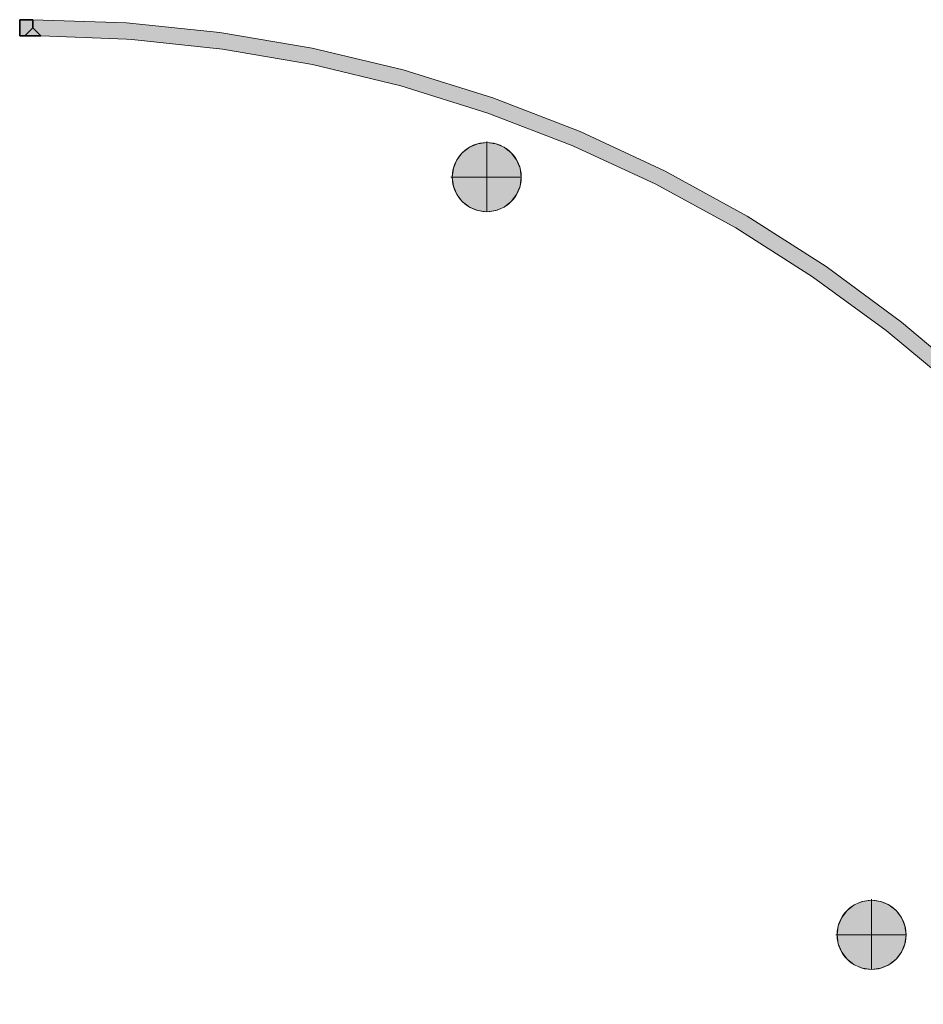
# Model space of a CAD drawing. Header units: inches. Extents: x 15 to 546804, y -66 to 267312.
# Tile 75 of 256: x 403460 to 409095, y 53405 to 59547. Entities that reach past the tile are written whole.
import ezdxf

# ---------------------------------------------------------------- set-up
doc = ezdxf.new("R2010")
doc.units = ezdxf.units.IN
doc.header["$MEASUREMENT"] = 0

msp = doc.modelspace()

# ---------------------------------------------------------------- hatches: boundary and pattern name
at = {"lineweight": 20}
h = msp.add_hatch(color=7, dxfattribs=at)
h.dxf.hatch_style = 1
h.paths.add_polyline_path([(403542.6, 59547), (403460.5, 59546.8), (403460.8, 59496.8), (403461.2, 59446.8), (403492.6, 59447), (403542.6, 59497)])
h.paths.add_polyline_path([(403542.6, 59497), (403492.6, 59447), (403492.6, 59446.8), (403592.6, 59446.8)])
h = msp.add_hatch(color=7, dxfattribs=at)
h.dxf.hatch_style = 1
h.paths.add_polyline_path([(410291.5, 47757.6), (409650.5, 48113.7), (409366.9, 47603.2), (410007.9, 47247.1)])
h.paths.add_polyline_path([(409366.9, 47603.2), (409318.4, 47515.8), (411073, 46541), (411209, 46579.9)])
h.paths.add_polyline_path([(411209, 46579.9), (411141.1, 46560.4), (411073, 46541), (410777.9, 46055.2), (410451.7, 45589.9), (410095.6, 45146.9), (409711.2, 44728.2), (409300.1, 44335.7), (408864.2, 43971), (408405.3, 43635.7), (407925.4, 43331.2), (407426.5, 43058.9), (406910.9, 42819.8), (406438.3, 42637.4), (406438.3, 42530.4), (406955.5, 42730.2), (407485.4, 42976.6), (407997.7, 43257.8), (408490, 43572.5), (408960.3, 43919.4), (409406.4, 44296.8), (409826.4, 44703.2), (410218.3, 45136.7), (410580.4, 45595.3), (410911.1, 46077.1)])
h.paths.add_polyline_path([(410007.9, 54332.3), (409366.9, 53976.2), (409619.5, 53521.6), (410260.5, 53878.5)])
h.paths.add_polyline_path([(411209, 54999.5), (411073, 55038.4), (409318.4, 54063.6), (409366.9, 53976.2)])
h.paths.add_polyline_path([(410911.1, 55502.3), (410580.4, 55984.1), (410218.3, 56442.7), (409826.4, 56876.2), (409406.4, 57282.6), (408960.3, 57660), (408490, 58006.9), (407997.7, 58321.6), (407485.4, 58602.8), (406955.5, 58849.2), (406410.4, 59059.8), (405852.4, 59233.4), (405284.1, 59369.5), (404708, 59467.4), (404126.7, 59526.7), (403542.6, 59547), (403542.6, 59497), (403592.6, 59446.8), (404126.7, 59425.4), (404160.5, 59424.1), (404725.7, 59364.1), (405285.7, 59267.1), (405838.1, 59133.7), (406380.7, 58964.2), (406910.9, 58759.5), (407426.5, 58520.5), (407925.4, 58248.2), (408405.3, 57943.7), (408864.2, 57608.4), (409300.1, 57243.7), (409711.2, 56851.1), (410095.6, 56432.5), (410451.7, 55989.5), (410777.9, 55524.2), (411073, 55038.4), (411141.1, 55019), (411209, 54999.5)])
h = msp.add_hatch(color=7, dxfattribs=at)
h.dxf.hatch_style = 1
h.paths.add_polyline_path([(406588.4, 58565.6, 1), (406157.5, 58565.6, 1)])
h = msp.add_hatch(color=7, dxfattribs=at)
h.dxf.hatch_style = 1
h.paths.add_polyline_path([(408988.4, 53838.6, 1), (408557.5, 53838.6, 1)])

# ---------------------------------------------------------------- linework, layer by layer
at = {"color": 7, "true_color": 0xffffff}
for p, q in [((403542.6, 59547, 6359.5), (403460.5, 59546.8, 6359.5)), ((403542.6, 59547, 3159.5), (403460.5, 59546.8, 3159.5)), ((403460.5, 59546.8, 6359.5), (403460.8, 59496.8, 6359.5)), ((403460.5, 59546.8, 3159.5), (403460.8, 59496.8, 3159.5)), ((403542.6, 59547, 3159.5), (403542.6, 59497, 3159.5)), ((403542.6, 59547, 6359.5), (403542.6, 59497, 6359.5))]:
    msp.add_line(p, q, dxfattribs=at)
for p, q in [((403460.5, 59546.8, 3159.5), (403460.5, 59546.8, 6359.5)), ((403542.6, 59547, 3159.5), (403542.6, 59547, 6359.5))]:
    msp.add_line(p, q)
at = {"color": 7, "lineweight": 20}
for p, q in [((404126.7, 59526.7, 3159.5), (403542.6, 59547, 3159.5)), ((404126.7, 59526.7, 6359.5), (403542.6, 59547, 6359.5)), ((404126.7, 59526.7, 3159.5), (404126.7, 59526.7, 6359.5)), ((404708, 59467.4, 3159.5), (404126.7, 59526.7, 3159.5)), ((404708, 59467.4, 6359.5), (404126.7, 59526.7, 6359.5)), ((404708, 59467.4, 3159.5), (404708, 59467.4, 6359.5)), ((405284.1, 59369.5, 3159.5), (404708, 59467.4, 3159.5)), ((405284.1, 59369.5, 6359.5), (404708, 59467.4, 6359.5)), ((403592.6, 59446.8, 3159.5), (404126.7, 59425.4, 3159.5)), ((403592.6, 59446.8, 6359.5), (404126.7, 59425.4, 6359.5)), ((404126.7, 59425.4, 3159.5), (404126.7, 59425.4, 6359.5)), ((404126.7, 59425.4, 3159.5), (404160.5, 59424.1, 3159.5)), ((404126.7, 59425.4, 6359.5), (404160.5, 59424.1, 6359.5)), ((404160.5, 59424.1, 3159.5), (404725.7, 59364.1, 3159.5)), ((404160.5, 59424.1, 3159.5), (404160.5, 59424.1, 6359.5)), ((404160.5, 59424.1, 6359.5), (404725.7, 59364.1, 6359.5)), ((404725.7, 59364.1, 3159.5), (405285.7, 59267.1, 3159.5)), ((404725.7, 59364.1, 3159.5), (404725.7, 59364.1, 6359.5)), ((404725.7, 59364.1, 6359.5), (405285.7, 59267.1, 6359.5)), ((405852.4, 59233.4, 3159.5), (405284.1, 59369.5, 3159.5)), ((405284.1, 59369.5, 3159.5), (405284.1, 59369.5, 6359.5)), ((405852.4, 59233.4, 6359.5), (405284.1, 59369.5, 6359.5)), ((405285.7, 59267.1, 3159.5), (405285.7, 59267.1, 6359.5)), ((405285.7, 59267.1, 3159.5), (405838.1, 59133.7, 3159.5)), ((405285.7, 59267.1, 6359.5), (405838.1, 59133.7, 6359.5)), ((405852.4, 59233.4, 3159.5), (405852.4, 59233.4, 6359.5)), ((406410.4, 59059.8, 3159.5), (405852.4, 59233.4, 3159.5)), ((406410.4, 59059.8, 6359.5), (405852.4, 59233.4, 6359.5)), ((405838.1, 59133.7, 3159.5), (405838.1, 59133.7, 6359.5)), ((405838.1, 59133.7, 3159.5), (406380.7, 58964.2, 3159.5)), ((405838.1, 59133.7, 6359.5), (406380.7, 58964.2, 6359.5)), ((406410.4, 59059.8, 3159.5), (406410.4, 59059.8, 6359.5)), ((406955.5, 58849.2, 3159.5), (406410.4, 59059.8, 3159.5)), ((406955.5, 58849.2, 6359.5), (406410.4, 59059.8, 6359.5)), ((406380.7, 58964.2, 3159.5), (406380.7, 58964.2, 6359.5)), ((406380.7, 58964.2, 3159.5), (406910.9, 58759.5, 3159.5)), ((406380.7, 58964.2, 6359.5), (406910.9, 58759.5, 6359.5)), ((407485.4, 58602.8, 3159.5), (406955.5, 58849.2, 3159.5)), ((406955.5, 58849.2, 3159.5), (406955.5, 58849.2, 6359.5)), ((407485.4, 58602.8, 6359.5), (406955.5, 58849.2, 6359.5)), ((406373, 58787.8, 0), (406373, 58780.2, 0)), ((406265.3, 58751.4, 0), (406265.3, 58751.4, 7000)), ((406317.2, 58772.9, 0), (406317.2, 58772.9, 7000)), ((406373, 58780.2, 0), (406373, 58780.2, 7000)), ((406373, 58780.2, 0), (406373, 58349.4, 0)), ((406428.7, 58772.9, 0), (406428.7, 58772.9, 7000)), ((406480.7, 58751.4, 0), (406480.7, 58751.4, 7000)), ((406910.9, 58759.5, 3159.5), (407426.5, 58520.5, 3159.5)), ((406910.9, 58759.5, 3159.5), (406910.9, 58759.5, 6359.5)), ((406910.9, 58759.5, 6359.5), (407426.5, 58520.5, 6359.5)), ((406186.4, 58672.5, 0), (406186.4, 58672.5, 7000)), ((406220.6, 58717.1, 0), (406220.6, 58717.1, 7000)), ((406525.3, 58717.1, 0), (406525.3, 58717.1, 7000)), ((406559.5, 58672.5, 0), (406559.5, 58672.5, 7000)), ((406164.9, 58620.6, 0), (406164.9, 58620.6, 7000)), ((406581.1, 58620.6, 0), (406581.1, 58620.6, 7000)), ((407485.4, 58602.8, 3159.5), (407485.4, 58602.8, 6359.5)), ((407997.7, 58321.6, 3159.5), (407485.4, 58602.8, 3159.5)), ((407997.7, 58321.6, 6359.5), (407485.4, 58602.8, 6359.5)), ((406149.9, 58564.8, 0), (406157.5, 58564.8, 0)), ((406157.5, 58564.8, 0), (406157.5, 58564.8, 7000)), ((406157.5, 58564.8, 0), (406588.4, 58564.8, 0)), ((406588.4, 58564.8, 0), (406588.4, 58564.8, 7000)), ((406164.9, 58509.1, 0), (406164.9, 58509.1, 7000)), ((406581.1, 58509.1, 0), (406581.1, 58509.1, 7000)), ((407426.5, 58520.5, 3159.5), (407925.4, 58248.2, 3159.5)), ((407426.5, 58520.5, 3159.5), (407426.5, 58520.5, 6359.5)), ((407426.5, 58520.5, 6359.5), (407925.4, 58248.2, 6359.5)), ((406186.4, 58457.1, 0), (406186.4, 58457.1, 7000)), ((406559.5, 58457.1, 0), (406559.5, 58457.1, 7000)), ((406220.6, 58412.5, 0), (406220.6, 58412.5, 7000)), ((406265.3, 58378.2, 0), (406265.3, 58378.2, 7000)), ((406317.2, 58356.7, 0), (406317.2, 58356.7, 7000)), ((406428.7, 58356.7, 0), (406428.7, 58356.7, 7000)), ((406480.7, 58378.2, 0), (406480.7, 58378.2, 7000)), ((406525.3, 58412.5, 0), (406525.3, 58412.5, 7000)), ((406373, 58349.4, 0), (406373, 58349.4, 7000)), ((407997.7, 58321.6, 3159.5), (407997.7, 58321.6, 6359.5)), ((408490, 58006.9, 3159.5), (407997.7, 58321.6, 3159.5)), ((408490, 58006.9, 6359.5), (407997.7, 58321.6, 6359.5)), ((407925.4, 58248.2, 3159.5), (407925.4, 58248.2, 6359.5)), ((407925.4, 58248.2, 3159.5), (408405.3, 57943.7, 3159.5)), ((407925.4, 58248.2, 6359.5), (408405.3, 57943.7, 6359.5)), ((408490, 58006.9, 3159.5), (408490, 58006.9, 6359.5)), ((408960.3, 57660, 3159.5), (408490, 58006.9, 3159.5)), ((408960.3, 57660, 6359.5), (408490, 58006.9, 6359.5)), ((408405.3, 57943.7, 3159.5), (408405.3, 57943.7, 6359.5)), ((408405.3, 57943.7, 3159.5), (408864.2, 57608.4, 3159.5)), ((408405.3, 57943.7, 6359.5), (408864.2, 57608.4, 6359.5)), ((408960.3, 57660, 3159.5), (408960.3, 57660, 6359.5)), ((409406.4, 57282.6, 3159.5), (408960.3, 57660, 3159.5)), ((409406.4, 57282.6, 6359.5), (408960.3, 57660, 6359.5)), ((408864.2, 57608.4, 3159.5), (409300.1, 57243.7, 3159.5)), ((408864.2, 57608.4, 3159.5), (408864.2, 57608.4, 6359.5)), ((408864.2, 57608.4, 6359.5), (409300.1, 57243.7, 6359.5)), ((408773, 54060.9, 0), (408773, 54053.3, 0)), ((408665.3, 54024.4, 0), (408665.3, 54024.4, 7000)), ((408717.2, 54045.9, 0), (408717.2, 54045.9, 7000)), ((408773, 54053.3, 0), (408773, 54053.3, 7000)), ((408773, 54053.3, 0), (408773, 53622.4, 0)), ((408828.7, 54045.9, 0), (408828.7, 54045.9, 7000)), ((408880.7, 54024.4, 0), (408880.7, 54024.4, 7000)), ((408586.4, 53945.5, 0), (408586.4, 53945.5, 7000)), ((408620.6, 53990.2, 0), (408620.6, 53990.2, 7000)), ((408925.3, 53990.2, 0), (408925.3, 53990.2, 7000)), ((408959.5, 53945.5, 0), (408959.5, 53945.5, 7000)), ((408564.9, 53893.6, 0), (408564.9, 53893.6, 7000)), ((408981.1, 53893.6, 0), (408981.1, 53893.6, 7000)), ((408549.9, 53837.8, 0), (408557.5, 53837.8, 0)), ((408557.5, 53837.8, 0), (408557.5, 53837.8, 7000)), ((408557.5, 53837.8, 0), (408988.4, 53837.8, 0)), ((408988.4, 53837.8, 0), (408988.4, 53837.8, 7000)), ((408564.9, 53782.1, 0), (408564.9, 53782.1, 7000)), ((408981.1, 53782.1, 0), (408981.1, 53782.1, 7000)), ((408586.4, 53730.1, 0), (408586.4, 53730.1, 7000)), ((408959.5, 53730.1, 0), (408959.5, 53730.1, 7000)), ((408620.6, 53685.5, 0), (408620.6, 53685.5, 7000)), ((408665.3, 53651.3, 0), (408665.3, 53651.3, 7000)), ((408717.2, 53629.7, 0), (408717.2, 53629.7, 7000)), ((408828.7, 53629.7, 0), (408828.7, 53629.7, 7000)), ((408880.7, 53651.3, 0), (408880.7, 53651.3, 7000)), ((408925.3, 53685.5, 0), (408925.3, 53685.5, 7000)), ((408773, 53622.4, 0), (408773, 53622.4, 7000))]:
    msp.add_line(p, q, dxfattribs=at)
at = {"color": 7}
for p, q in [((403460.8, 59496.8, 3159.5), (403460.8, 59496.8, 6359.5)), ((403460.8, 59496.8, 3159.5), (403461.2, 59446.8, 3159.5)), ((403460.8, 59496.8, 6359.5), (403461.2, 59446.8, 6359.5)), ((403542.6, 59497, 6359.5), (403492.6, 59447, 6359.5)), ((403542.6, 59497, 3159.5), (403542.6, 59497, 6359.5)), ((403592.6, 59446.8, 3159.5), (403542.6, 59497, 3159.5)), ((403592.6, 59446.8, 6359.5), (403542.6, 59497, 6359.5)), ((403461.2, 59446.8, 6359.5), (403492.6, 59447, 6359.5)), ((403461.2, 59446.8, 3159.5), (403492.6, 59447, 3159.5)), ((403461.2, 59446.8, 3159.5), (403461.2, 59446.8, 6359.5)), ((403492.6, 59447, 3159.5), (403492.6, 59447, 6359.5)), ((403492.6, 59447, 6359.5), (403492.6, 59446.8, 6359.5)), ((403492.6, 59447, 3159.5), (403492.6, 59446.8, 3159.5)), ((403592.6, 59446.8, 6359.5), (403492.6, 59446.8, 6359.5)), ((403492.6, 59446.8, 6359.5), (403492.6, 59446.8, 3159.5)), ((403592.6, 59446.8, 3159.5), (403492.6, 59446.8, 3159.5)), ((403592.6, 59446.8, 6359.5), (403592.6, 59446.8, 3159.5))]:
    msp.add_line(p, q, dxfattribs=at)
at = {"color": 7, "lineweight": 20}
for centre in [(406373, 58564.8, 7000), (406373, 58564.8, 0), (408773, 53837.8, 7000), (408773, 53837.8, 0)]:
    msp.add_circle(centre, 215.4, dxfattribs=at)
at = {"invisible_edges": 2}
for points in [[(403542.6, 59547, 3159.5), (403460.5, 59546.8, 3159.5), (403542.6, 59547, 6359.5)], [(403460.5, 59546.8, 6359.5), (403542.6, 59547, 6359.5), (403460.5, 59546.8, 3159.5)], [(403460.5, 59546.8, 6359.5), (403460.8, 59496.8, 6359.5), (403542.6, 59547, 6359.5)], [(403460.5, 59546.8, 6359.5), (403460.5, 59546.8, 3159.5), (403460.8, 59496.8, 6359.5)], [(403460.8, 59496.8, 3159.5), (403460.8, 59496.8, 6359.5), (403460.5, 59546.8, 3159.5)], [(403542.6, 59497, 6359.5), (403542.6, 59547, 6359.5), (403492.6, 59447, 6359.5)], [(403542.6, 59497, 6359.5), (403592.6, 59446.8, 6359.5), (403542.6, 59547, 6359.5)], [(403542.6, 59547, 3159.5), (403542.6, 59547, 6359.5), (403542.6, 59497, 3159.5)], [(403542.6, 59497, 6359.5), (403542.6, 59497, 3159.5), (403542.6, 59547, 6359.5)]]:
    msp.add_3dface(points, dxfattribs=at)
at = {"color": 7}
for points, invisible_edges in [([(403461.2, 59446.8, 6359.5), (403542.6, 59547, 6359.5), (403460.8, 59496.8, 6359.5)], 3), ([(403492.6, 59447, 6359.5), (403542.6, 59547, 6359.5), (403461.2, 59446.8, 6359.5)], 3), ([(403460.8, 59496.8, 6359.5), (403460.8, 59496.8, 3159.5), (403461.2, 59446.8, 6359.5)], 2), ([(403461.2, 59446.8, 3159.5), (403461.2, 59446.8, 6359.5), (403460.8, 59496.8, 3159.5)], 2), ([(403492.6, 59447, 6359.5), (403492.6, 59446.8, 6359.5), (403542.6, 59497, 6359.5)], 2), ([(403592.6, 59446.8, 6359.5), (403542.6, 59497, 6359.5), (403492.6, 59446.8, 6359.5)], 2), ([(403542.6, 59497, 3159.5), (403542.6, 59497, 6359.5), (403592.6, 59446.8, 3159.5)], 2), ([(403592.6, 59446.8, 6359.5), (403592.6, 59446.8, 3159.5), (403542.6, 59497, 6359.5)], 2), ([(403461.2, 59446.8, 3159.5), (403492.6, 59447, 3159.5), (403461.2, 59446.8, 6359.5)], 2), ([(403492.6, 59447, 6359.5), (403461.2, 59446.8, 6359.5), (403492.6, 59447, 3159.5)], 2), ([(403492.6, 59447, 6359.5), (403492.6, 59447, 3159.5), (403492.6, 59446.8, 6359.5)], 2), ([(403492.6, 59446.8, 3159.5), (403492.6, 59446.8, 6359.5), (403492.6, 59447, 3159.5)], 2), ([(403592.6, 59446.8, 3159.5), (403592.6, 59446.8, 6359.5), (403492.6, 59446.8, 3159.5)], 2), ([(403492.6, 59446.8, 6359.5), (403492.6, 59446.8, 3159.5), (403592.6, 59446.8, 6359.5)], 2)]:
    msp.add_3dface(points, dxfattribs=dict(at, invisible_edges=invisible_edges))
at = {"color": 7, "lineweight": 20}
for points, invisible_edges in [([(404126.7, 59526.7, 6359.5), (403542.6, 59547, 6359.5), (403592.6, 59446.8, 6359.5)], 14), ([(404126.7, 59526.7, 3159.5), (403542.6, 59547, 3159.5), (404126.7, 59526.7, 6359.5)], 2), ([(403542.6, 59547, 6359.5), (404126.7, 59526.7, 6359.5), (403542.6, 59547, 3159.5)], 2), ([(404126.7, 59425.4, 6359.5), (404126.7, 59526.7, 6359.5), (403592.6, 59446.8, 6359.5)], 3), ([(404708, 59467.4, 6359.5), (404126.7, 59526.7, 6359.5), (404126.7, 59425.4, 6359.5)], 14), ([(404708, 59467.4, 3159.5), (404126.7, 59526.7, 3159.5), (404708, 59467.4, 6359.5)], 2), ([(404126.7, 59526.7, 6359.5), (404708, 59467.4, 6359.5), (404126.7, 59526.7, 3159.5)], 2), ([(404160.5, 59424.1, 6359.5), (404708, 59467.4, 6359.5), (404126.7, 59425.4, 6359.5)], 3), ([(404725.7, 59364.1, 6359.5), (404708, 59467.4, 6359.5), (404160.5, 59424.1, 6359.5)], 3), ([(405284.1, 59369.5, 6359.5), (404708, 59467.4, 6359.5), (404725.7, 59364.1, 6359.5)], 14), ([(404708, 59467.4, 3159.5), (404708, 59467.4, 6359.5), (405284.1, 59369.5, 3159.5)], 2), ([(405284.1, 59369.5, 6359.5), (405284.1, 59369.5, 3159.5), (404708, 59467.4, 6359.5)], 2), ([(403592.6, 59446.8, 3159.5), (404126.7, 59425.4, 3159.5), (403592.6, 59446.8, 6359.5)], 2), ([(404126.7, 59425.4, 6359.5), (403592.6, 59446.8, 6359.5), (404126.7, 59425.4, 3159.5)], 2), ([(404126.7, 59425.4, 3159.5), (404160.5, 59424.1, 3159.5), (404126.7, 59425.4, 6359.5)], 2), ([(404160.5, 59424.1, 6359.5), (404126.7, 59425.4, 6359.5), (404160.5, 59424.1, 3159.5)], 2), ([(404725.7, 59364.1, 3159.5), (404725.7, 59364.1, 6359.5), (404160.5, 59424.1, 3159.5)], 2), ([(404160.5, 59424.1, 6359.5), (404160.5, 59424.1, 3159.5), (404725.7, 59364.1, 6359.5)], 2), ([(405285.7, 59267.1, 6359.5), (405284.1, 59369.5, 6359.5), (404725.7, 59364.1, 6359.5)], 3), ([(404725.7, 59364.1, 3159.5), (405285.7, 59267.1, 3159.5), (404725.7, 59364.1, 6359.5)], 2), ([(405285.7, 59267.1, 6359.5), (404725.7, 59364.1, 6359.5), (405285.7, 59267.1, 3159.5)], 2), ([(405852.4, 59233.4, 6359.5), (405284.1, 59369.5, 6359.5), (405285.7, 59267.1, 6359.5)], 14), ([(405852.4, 59233.4, 3159.5), (405284.1, 59369.5, 3159.5), (405852.4, 59233.4, 6359.5)], 2), ([(405284.1, 59369.5, 6359.5), (405852.4, 59233.4, 6359.5), (405284.1, 59369.5, 3159.5)], 2), ([(405838.1, 59133.7, 6359.5), (405852.4, 59233.4, 6359.5), (405285.7, 59267.1, 6359.5)], 3), ([(405285.7, 59267.1, 3159.5), (405838.1, 59133.7, 3159.5), (405285.7, 59267.1, 6359.5)], 2), ([(405838.1, 59133.7, 6359.5), (405285.7, 59267.1, 6359.5), (405838.1, 59133.7, 3159.5)], 2), ([(406380.7, 58964.2, 6359.5), (405852.4, 59233.4, 6359.5), (405838.1, 59133.7, 6359.5)], 3), ([(406410.4, 59059.8, 6359.5), (405852.4, 59233.4, 6359.5), (406380.7, 58964.2, 6359.5)], 14), ([(406410.4, 59059.8, 3159.5), (405852.4, 59233.4, 3159.5), (406410.4, 59059.8, 6359.5)], 2), ([(405852.4, 59233.4, 6359.5), (406410.4, 59059.8, 6359.5), (405852.4, 59233.4, 3159.5)], 2), ([(406380.7, 58964.2, 3159.5), (406380.7, 58964.2, 6359.5), (405838.1, 59133.7, 3159.5)], 2), ([(405838.1, 59133.7, 6359.5), (405838.1, 59133.7, 3159.5), (406380.7, 58964.2, 6359.5)], 2), ([(406910.9, 58759.5, 6359.5), (406410.4, 59059.8, 6359.5), (406380.7, 58964.2, 6359.5)], 3), ([(406955.5, 58849.2, 6359.5), (406410.4, 59059.8, 6359.5), (406910.9, 58759.5, 6359.5)], 14), ([(406410.4, 59059.8, 3159.5), (406410.4, 59059.8, 6359.5), (406955.5, 58849.2, 3159.5)], 2), ([(406955.5, 58849.2, 6359.5), (406955.5, 58849.2, 3159.5), (406410.4, 59059.8, 6359.5)], 2), ([(406380.7, 58964.2, 3159.5), (406910.9, 58759.5, 3159.5), (406380.7, 58964.2, 6359.5)], 2), ([(406910.9, 58759.5, 6359.5), (406380.7, 58964.2, 6359.5), (406910.9, 58759.5, 3159.5)], 2), ([(407426.5, 58520.5, 6359.5), (406955.5, 58849.2, 6359.5), (406910.9, 58759.5, 6359.5)], 3), ([(407485.4, 58602.8, 6359.5), (406955.5, 58849.2, 6359.5), (407426.5, 58520.5, 6359.5)], 14), ([(407485.4, 58602.8, 3159.5), (406955.5, 58849.2, 3159.5), (407485.4, 58602.8, 6359.5)], 2), ([(406955.5, 58849.2, 6359.5), (407485.4, 58602.8, 6359.5), (406955.5, 58849.2, 3159.5)], 2), ([(406220.6, 58412.5, 0), (406220.6, 58717.1, 0), (406265.3, 58751.4, 0)], 13), ([(406220.6, 58412.5, 0), (406265.3, 58751.4, 0), (406265.3, 58378.2, 0)], 3), ([(406220.6, 58717.1, 7000), (406265.3, 58751.4, 0), (406220.6, 58717.1, 0)], 1), ([(406265.3, 58751.4, 0), (406220.6, 58717.1, 7000), (406265.3, 58751.4, 7000)], 1), ([(406220.6, 58717.1, 7000), (406265.3, 58378.2, 7000), (406265.3, 58751.4, 7000)], 3), ([(406265.3, 58751.4, 7000), (406317.2, 58772.9, 0), (406265.3, 58751.4, 0)], 1), ([(406317.2, 58772.9, 0), (406265.3, 58751.4, 7000), (406317.2, 58772.9, 7000)], 1), ([(406265.3, 58378.2, 0), (406265.3, 58751.4, 0), (406317.2, 58772.9, 0)], 13), ([(406265.3, 58378.2, 0), (406317.2, 58772.9, 0), (406317.2, 58356.7, 0)], 3), ([(406265.3, 58751.4, 7000), (406317.2, 58356.7, 7000), (406317.2, 58772.9, 7000)], 3), ([(406265.3, 58751.4, 7000), (406265.3, 58378.2, 7000), (406317.2, 58356.7, 7000)], 13), ([(406317.2, 58772.9, 7000), (406373, 58780.2, 0), (406317.2, 58772.9, 0)], 1), ([(406373, 58780.2, 0), (406317.2, 58772.9, 7000), (406373, 58780.2, 7000)], 1), ([(406317.2, 58356.7, 0), (406317.2, 58772.9, 0), (406373, 58780.2, 0)], 13), ([(406317.2, 58356.7, 0), (406373, 58780.2, 0), (406373, 58349.4, 0)], 3), ([(406317.2, 58772.9, 7000), (406373, 58349.4, 7000), (406373, 58780.2, 7000)], 3), ([(406317.2, 58772.9, 7000), (406317.2, 58356.7, 7000), (406373, 58349.4, 7000)], 13), ([(406373, 58780.2, 7000), (406428.7, 58772.9, 0), (406373, 58780.2, 0)], 1), ([(406428.7, 58772.9, 0), (406373, 58780.2, 7000), (406428.7, 58772.9, 7000)], 1), ([(406373, 58349.4, 0), (406373, 58780.2, 0), (406428.7, 58772.9, 0)], 13), ([(406373, 58780.2, 7000), (406373, 58349.4, 7000), (406428.7, 58356.7, 7000)], 13), ([(406373, 58780.2, 7000), (406428.7, 58356.7, 7000), (406428.7, 58772.9, 7000)], 3), ([(406373, 58349.4, 0), (406428.7, 58772.9, 0), (406428.7, 58356.7, 0)], 3), ([(406428.7, 58772.9, 7000), (406480.7, 58751.4, 0), (406428.7, 58772.9, 0)], 1), ([(406480.7, 58751.4, 0), (406428.7, 58772.9, 7000), (406480.7, 58751.4, 7000)], 1), ([(406428.7, 58356.7, 0), (406428.7, 58772.9, 0), (406480.7, 58751.4, 0)], 13), ([(406428.7, 58772.9, 7000), (406428.7, 58356.7, 7000), (406480.7, 58378.2, 7000)], 13), ([(406428.7, 58772.9, 7000), (406480.7, 58378.2, 7000), (406480.7, 58751.4, 7000)], 3), ([(406428.7, 58356.7, 0), (406480.7, 58751.4, 0), (406480.7, 58378.2, 0)], 3), ([(406480.7, 58751.4, 7000), (406525.3, 58717.1, 0), (406480.7, 58751.4, 0)], 1), ([(406525.3, 58717.1, 0), (406480.7, 58751.4, 7000), (406525.3, 58717.1, 7000)], 1), ([(406480.7, 58378.2, 0), (406480.7, 58751.4, 0), (406525.3, 58717.1, 0)], 13), ([(406480.7, 58751.4, 7000), (406480.7, 58378.2, 7000), (406525.3, 58412.5, 7000)], 13), ([(406480.7, 58751.4, 7000), (406525.3, 58412.5, 7000), (406525.3, 58717.1, 7000)], 3), ([(407426.5, 58520.5, 3159.5), (407426.5, 58520.5, 6359.5), (406910.9, 58759.5, 3159.5)], 2), ([(406910.9, 58759.5, 6359.5), (406910.9, 58759.5, 3159.5), (407426.5, 58520.5, 6359.5)], 2), ([(406164.9, 58509.1, 0), (406164.9, 58620.6, 0), (406186.4, 58672.5, 0)], 13), ([(406164.9, 58509.1, 0), (406186.4, 58672.5, 0), (406186.4, 58457.1, 0)], 3), ([(406186.4, 58672.5, 7000), (406164.9, 58620.6, 0), (406164.9, 58620.6, 7000)], 1), ([(406164.9, 58620.6, 0), (406186.4, 58672.5, 7000), (406186.4, 58672.5, 0)], 1), ([(406164.9, 58620.6, 7000), (406186.4, 58457.1, 7000), (406186.4, 58672.5, 7000)], 3), ([(406186.4, 58457.1, 0), (406186.4, 58672.5, 0), (406220.6, 58717.1, 0)], 13), ([(406186.4, 58457.1, 0), (406220.6, 58717.1, 0), (406220.6, 58412.5, 0)], 3), ([(406220.6, 58717.1, 7000), (406186.4, 58672.5, 0), (406186.4, 58672.5, 7000)], 1), ([(406186.4, 58672.5, 0), (406220.6, 58717.1, 7000), (406220.6, 58717.1, 0)], 1), ([(406186.4, 58672.5, 7000), (406220.6, 58412.5, 7000), (406220.6, 58717.1, 7000)], 3), ([(406186.4, 58672.5, 7000), (406186.4, 58457.1, 7000), (406220.6, 58412.5, 7000)], 13), ([(406220.6, 58717.1, 7000), (406220.6, 58412.5, 7000), (406265.3, 58378.2, 7000)], 13), ([(406480.7, 58378.2, 0), (406525.3, 58717.1, 0), (406525.3, 58412.5, 0)], 3), ([(406525.3, 58717.1, 0), (406559.5, 58672.5, 7000), (406559.5, 58672.5, 0)], 1), ([(406559.5, 58672.5, 7000), (406525.3, 58717.1, 0), (406525.3, 58717.1, 7000)], 1), ([(406525.3, 58412.5, 0), (406525.3, 58717.1, 0), (406559.5, 58672.5, 0)], 13), ([(406525.3, 58717.1, 7000), (406525.3, 58412.5, 7000), (406559.5, 58457.1, 7000)], 13), ([(406525.3, 58717.1, 7000), (406559.5, 58457.1, 7000), (406559.5, 58672.5, 7000)], 3), ([(406525.3, 58412.5, 0), (406559.5, 58672.5, 0), (406559.5, 58457.1, 0)], 3), ([(406559.5, 58672.5, 0), (406581.1, 58620.6, 7000), (406581.1, 58620.6, 0)], 1), ([(406581.1, 58620.6, 7000), (406559.5, 58672.5, 0), (406559.5, 58672.5, 7000)], 1), ([(406559.5, 58457.1, 0), (406559.5, 58672.5, 0), (406581.1, 58620.6, 0)], 13), ([(406559.5, 58672.5, 7000), (406559.5, 58457.1, 7000), (406581.1, 58509.1, 7000)], 13), ([(406559.5, 58672.5, 7000), (406581.1, 58509.1, 7000), (406581.1, 58620.6, 7000)], 3), ([(406164.9, 58620.6, 0), (406164.9, 58509.1, 0), (406157.5, 58564.8, 0)], 1), ([(406164.9, 58620.6, 7000), (406157.5, 58564.8, 0), (406157.5, 58564.8, 7000)], 1), ([(406157.5, 58564.8, 0), (406164.9, 58620.6, 7000), (406164.9, 58620.6, 0)], 1), ([(406164.9, 58509.1, 7000), (406164.9, 58620.6, 7000), (406157.5, 58564.8, 7000)], 1), ([(406164.9, 58620.6, 7000), (406164.9, 58509.1, 7000), (406186.4, 58457.1, 7000)], 13), ([(406559.5, 58457.1, 0), (406581.1, 58620.6, 0), (406581.1, 58509.1, 0)], 3), ([(406581.1, 58620.6, 0), (406588.4, 58564.8, 7000), (406588.4, 58564.8, 0)], 1), ([(406588.4, 58564.8, 7000), (406581.1, 58620.6, 0), (406581.1, 58620.6, 7000)], 1), ([(406581.1, 58509.1, 0), (406581.1, 58620.6, 0), (406588.4, 58564.8, 0)], 1), ([(406581.1, 58620.6, 7000), (406581.1, 58509.1, 7000), (406588.4, 58564.8, 7000)], 1), ([(407925.4, 58248.2, 6359.5), (407485.4, 58602.8, 6359.5), (407426.5, 58520.5, 6359.5)], 3), ([(407997.7, 58321.6, 6359.5), (407485.4, 58602.8, 6359.5), (407925.4, 58248.2, 6359.5)], 14), ([(407485.4, 58602.8, 3159.5), (407485.4, 58602.8, 6359.5), (407997.7, 58321.6, 3159.5)], 2), ([(407997.7, 58321.6, 6359.5), (407997.7, 58321.6, 3159.5), (407485.4, 58602.8, 6359.5)], 2), ([(406157.5, 58564.8, 7000), (406164.9, 58509.1, 0), (406164.9, 58509.1, 7000)], 1), ([(406164.9, 58509.1, 0), (406157.5, 58564.8, 7000), (406157.5, 58564.8, 0)], 1), ([(406588.4, 58564.8, 0), (406581.1, 58509.1, 7000), (406581.1, 58509.1, 0)], 1), ([(406581.1, 58509.1, 7000), (406588.4, 58564.8, 0), (406588.4, 58564.8, 7000)], 1), ([(406164.9, 58509.1, 7000), (406186.4, 58457.1, 0), (406186.4, 58457.1, 7000)], 1), ([(406186.4, 58457.1, 0), (406164.9, 58509.1, 7000), (406164.9, 58509.1, 0)], 1), ([(406581.1, 58509.1, 0), (406559.5, 58457.1, 7000), (406559.5, 58457.1, 0)], 1), ([(406559.5, 58457.1, 7000), (406581.1, 58509.1, 0), (406581.1, 58509.1, 7000)], 1), ([(407426.5, 58520.5, 3159.5), (407925.4, 58248.2, 3159.5), (407426.5, 58520.5, 6359.5)], 2), ([(407925.4, 58248.2, 6359.5), (407426.5, 58520.5, 6359.5), (407925.4, 58248.2, 3159.5)], 2), ([(406186.4, 58457.1, 7000), (406220.6, 58412.5, 0), (406220.6, 58412.5, 7000)], 1), ([(406220.6, 58412.5, 0), (406186.4, 58457.1, 7000), (406186.4, 58457.1, 0)], 1), ([(406559.5, 58457.1, 0), (406525.3, 58412.5, 7000), (406525.3, 58412.5, 0)], 1), ([(406525.3, 58412.5, 7000), (406559.5, 58457.1, 0), (406559.5, 58457.1, 7000)], 1), ([(406265.3, 58378.2, 7000), (406220.6, 58412.5, 0), (406265.3, 58378.2, 0)], 1), ([(406220.6, 58412.5, 0), (406265.3, 58378.2, 7000), (406220.6, 58412.5, 7000)], 1), ([(406317.2, 58356.7, 7000), (406265.3, 58378.2, 0), (406317.2, 58356.7, 0)], 1), ([(406265.3, 58378.2, 0), (406317.2, 58356.7, 7000), (406265.3, 58378.2, 7000)], 1), ([(406373, 58349.4, 7000), (406317.2, 58356.7, 0), (406373, 58349.4, 0)], 1), ([(406317.2, 58356.7, 0), (406373, 58349.4, 7000), (406317.2, 58356.7, 7000)], 1), ([(406428.7, 58356.7, 7000), (406373, 58349.4, 0), (406428.7, 58356.7, 0)], 1), ([(406373, 58349.4, 0), (406428.7, 58356.7, 7000), (406373, 58349.4, 7000)], 1), ([(406480.7, 58378.2, 7000), (406428.7, 58356.7, 0), (406480.7, 58378.2, 0)], 1), ([(406428.7, 58356.7, 0), (406480.7, 58378.2, 7000), (406428.7, 58356.7, 7000)], 1), ([(406525.3, 58412.5, 7000), (406480.7, 58378.2, 0), (406525.3, 58412.5, 0)], 1), ([(406480.7, 58378.2, 0), (406525.3, 58412.5, 7000), (406480.7, 58378.2, 7000)], 1), ([(408405.3, 57943.7, 6359.5), (407997.7, 58321.6, 6359.5), (407925.4, 58248.2, 6359.5)], 3), ([(408490, 58006.9, 6359.5), (407997.7, 58321.6, 6359.5), (408405.3, 57943.7, 6359.5)], 14), ([(408490, 58006.9, 3159.5), (407997.7, 58321.6, 3159.5), (408490, 58006.9, 6359.5)], 2), ([(407997.7, 58321.6, 6359.5), (408490, 58006.9, 6359.5), (407997.7, 58321.6, 3159.5)], 2), ([(408405.3, 57943.7, 3159.5), (408405.3, 57943.7, 6359.5), (407925.4, 58248.2, 3159.5)], 2), ([(407925.4, 58248.2, 6359.5), (407925.4, 58248.2, 3159.5), (408405.3, 57943.7, 6359.5)], 2), ([(408864.2, 57608.4, 6359.5), (408490, 58006.9, 6359.5), (408405.3, 57943.7, 6359.5)], 3), ([(408960.3, 57660, 6359.5), (408490, 58006.9, 6359.5), (408864.2, 57608.4, 6359.5)], 14), ([(408490, 58006.9, 3159.5), (408490, 58006.9, 6359.5), (408960.3, 57660, 3159.5)], 2), ([(408960.3, 57660, 6359.5), (408960.3, 57660, 3159.5), (408490, 58006.9, 6359.5)], 2), ([(408405.3, 57943.7, 3159.5), (408864.2, 57608.4, 3159.5), (408405.3, 57943.7, 6359.5)], 2), ([(408864.2, 57608.4, 6359.5), (408405.3, 57943.7, 6359.5), (408864.2, 57608.4, 3159.5)], 2), ([(409300.1, 57243.7, 6359.5), (408960.3, 57660, 6359.5), (408864.2, 57608.4, 6359.5)], 3), ([(409406.4, 57282.6, 6359.5), (408960.3, 57660, 6359.5), (409300.1, 57243.7, 6359.5)], 14), ([(409406.4, 57282.6, 3159.5), (408960.3, 57660, 3159.5), (409406.4, 57282.6, 6359.5)], 2), ([(408960.3, 57660, 6359.5), (409406.4, 57282.6, 6359.5), (408960.3, 57660, 3159.5)], 2), ([(409300.1, 57243.7, 3159.5), (409300.1, 57243.7, 6359.5), (408864.2, 57608.4, 3159.5)], 2), ([(408864.2, 57608.4, 6359.5), (408864.2, 57608.4, 3159.5), (409300.1, 57243.7, 6359.5)], 2), ([(408620.6, 53685.5, 0), (408620.6, 53990.2, 0), (408665.3, 54024.4, 0)], 13), ([(408620.6, 53685.5, 0), (408665.3, 54024.4, 0), (408665.3, 53651.3, 0)], 3), ([(408620.6, 53990.2, 7000), (408665.3, 54024.4, 0), (408620.6, 53990.2, 0)], 1), ([(408665.3, 54024.4, 0), (408620.6, 53990.2, 7000), (408665.3, 54024.4, 7000)], 1), ([(408620.6, 53990.2, 7000), (408665.3, 53651.3, 7000), (408665.3, 54024.4, 7000)], 3), ([(408665.3, 54024.4, 7000), (408717.2, 54045.9, 0), (408665.3, 54024.4, 0)], 1), ([(408717.2, 54045.9, 0), (408665.3, 54024.4, 7000), (408717.2, 54045.9, 7000)], 1), ([(408665.3, 53651.3, 0), (408665.3, 54024.4, 0), (408717.2, 54045.9, 0)], 13), ([(408665.3, 53651.3, 0), (408717.2, 54045.9, 0), (408717.2, 53629.7, 0)], 3), ([(408665.3, 54024.4, 7000), (408717.2, 53629.7, 7000), (408717.2, 54045.9, 7000)], 3), ([(408665.3, 54024.4, 7000), (408665.3, 53651.3, 7000), (408717.2, 53629.7, 7000)], 13), ([(408717.2, 54045.9, 7000), (408773, 54053.3, 0), (408717.2, 54045.9, 0)], 1), ([(408773, 54053.3, 0), (408717.2, 54045.9, 7000), (408773, 54053.3, 7000)], 1), ([(408717.2, 53629.7, 0), (408717.2, 54045.9, 0), (408773, 54053.3, 0)], 13), ([(408717.2, 53629.7, 0), (408773, 54053.3, 0), (408773, 53622.4, 0)], 3), ([(408717.2, 54045.9, 7000), (408773, 53622.4, 7000), (408773, 54053.3, 7000)], 3), ([(408717.2, 54045.9, 7000), (408717.2, 53629.7, 7000), (408773, 53622.4, 7000)], 13), ([(408773, 54053.3, 7000), (408828.7, 54045.9, 0), (408773, 54053.3, 0)], 1), ([(408828.7, 54045.9, 0), (408773, 54053.3, 7000), (408828.7, 54045.9, 7000)], 1), ([(408773, 53622.4, 0), (408773, 54053.3, 0), (408828.7, 54045.9, 0)], 13), ([(408773, 54053.3, 7000), (408773, 53622.4, 7000), (408828.7, 53629.7, 7000)], 13), ([(408773, 54053.3, 7000), (408828.7, 53629.7, 7000), (408828.7, 54045.9, 7000)], 3), ([(408773, 53622.4, 0), (408828.7, 54045.9, 0), (408828.7, 53629.7, 0)], 3), ([(408828.7, 54045.9, 7000), (408880.7, 54024.4, 0), (408828.7, 54045.9, 0)], 1), ([(408880.7, 54024.4, 0), (408828.7, 54045.9, 7000), (408880.7, 54024.4, 7000)], 1), ([(408828.7, 53629.7, 0), (408828.7, 54045.9, 0), (408880.7, 54024.4, 0)], 13), ([(408828.7, 54045.9, 7000), (408828.7, 53629.7, 7000), (408880.7, 53651.3, 7000)], 13), ([(408828.7, 54045.9, 7000), (408880.7, 53651.3, 7000), (408880.7, 54024.4, 7000)], 3), ([(408828.7, 53629.7, 0), (408880.7, 54024.4, 0), (408880.7, 53651.3, 0)], 3), ([(408880.7, 54024.4, 7000), (408925.3, 53990.2, 0), (408880.7, 54024.4, 0)], 1), ([(408925.3, 53990.2, 0), (408880.7, 54024.4, 7000), (408925.3, 53990.2, 7000)], 1), ([(408880.7, 53651.3, 0), (408880.7, 54024.4, 0), (408925.3, 53990.2, 0)], 13), ([(408880.7, 54024.4, 7000), (408880.7, 53651.3, 7000), (408925.3, 53685.5, 7000)], 13), ([(408880.7, 54024.4, 7000), (408925.3, 53685.5, 7000), (408925.3, 53990.2, 7000)], 3), ([(408564.9, 53782.1, 0), (408564.9, 53893.6, 0), (408586.4, 53945.5, 0)], 13), ([(408564.9, 53782.1, 0), (408586.4, 53945.5, 0), (408586.4, 53730.1, 0)], 3), ([(408586.4, 53945.5, 7000), (408564.9, 53893.6, 0), (408564.9, 53893.6, 7000)], 1), ([(408564.9, 53893.6, 0), (408586.4, 53945.5, 7000), (408586.4, 53945.5, 0)], 1), ([(408564.9, 53893.6, 7000), (408586.4, 53730.1, 7000), (408586.4, 53945.5, 7000)], 3), ([(408586.4, 53730.1, 0), (408586.4, 53945.5, 0), (408620.6, 53990.2, 0)], 13), ([(408586.4, 53730.1, 0), (408620.6, 53990.2, 0), (408620.6, 53685.5, 0)], 3), ([(408620.6, 53990.2, 7000), (408586.4, 53945.5, 0), (408586.4, 53945.5, 7000)], 1), ([(408586.4, 53945.5, 0), (408620.6, 53990.2, 7000), (408620.6, 53990.2, 0)], 1), ([(408586.4, 53945.5, 7000), (408620.6, 53685.5, 7000), (408620.6, 53990.2, 7000)], 3), ([(408586.4, 53945.5, 7000), (408586.4, 53730.1, 7000), (408620.6, 53685.5, 7000)], 13), ([(408620.6, 53990.2, 7000), (408620.6, 53685.5, 7000), (408665.3, 53651.3, 7000)], 13), ([(408880.7, 53651.3, 0), (408925.3, 53990.2, 0), (408925.3, 53685.5, 0)], 3), ([(408925.3, 53990.2, 0), (408959.5, 53945.5, 7000), (408959.5, 53945.5, 0)], 1), ([(408959.5, 53945.5, 7000), (408925.3, 53990.2, 0), (408925.3, 53990.2, 7000)], 1), ([(408925.3, 53685.5, 0), (408925.3, 53990.2, 0), (408959.5, 53945.5, 0)], 13), ([(408925.3, 53990.2, 7000), (408925.3, 53685.5, 7000), (408959.5, 53730.1, 7000)], 13), ([(408925.3, 53990.2, 7000), (408959.5, 53730.1, 7000), (408959.5, 53945.5, 7000)], 3), ([(408925.3, 53685.5, 0), (408959.5, 53945.5, 0), (408959.5, 53730.1, 0)], 3), ([(408959.5, 53945.5, 0), (408981.1, 53893.6, 7000), (408981.1, 53893.6, 0)], 1), ([(408981.1, 53893.6, 7000), (408959.5, 53945.5, 0), (408959.5, 53945.5, 7000)], 1), ([(408959.5, 53730.1, 0), (408959.5, 53945.5, 0), (408981.1, 53893.6, 0)], 13), ([(408959.5, 53945.5, 7000), (408959.5, 53730.1, 7000), (408981.1, 53782.1, 7000)], 13), ([(408959.5, 53945.5, 7000), (408981.1, 53782.1, 7000), (408981.1, 53893.6, 7000)], 3), ([(408564.9, 53893.6, 0), (408564.9, 53782.1, 0), (408557.5, 53837.8, 0)], 1), ([(408564.9, 53893.6, 7000), (408557.5, 53837.8, 0), (408557.5, 53837.8, 7000)], 1), ([(408557.5, 53837.8, 0), (408564.9, 53893.6, 7000), (408564.9, 53893.6, 0)], 1), ([(408564.9, 53782.1, 7000), (408564.9, 53893.6, 7000), (408557.5, 53837.8, 7000)], 1), ([(408564.9, 53893.6, 7000), (408564.9, 53782.1, 7000), (408586.4, 53730.1, 7000)], 13), ([(408959.5, 53730.1, 0), (408981.1, 53893.6, 0), (408981.1, 53782.1, 0)], 3), ([(408981.1, 53893.6, 0), (408988.4, 53837.8, 7000), (408988.4, 53837.8, 0)], 1), ([(408988.4, 53837.8, 7000), (408981.1, 53893.6, 0), (408981.1, 53893.6, 7000)], 1), ([(408981.1, 53782.1, 0), (408981.1, 53893.6, 0), (408988.4, 53837.8, 0)], 1), ([(408981.1, 53893.6, 7000), (408981.1, 53782.1, 7000), (408988.4, 53837.8, 7000)], 1), ([(408557.5, 53837.8, 7000), (408564.9, 53782.1, 0), (408564.9, 53782.1, 7000)], 1), ([(408564.9, 53782.1, 0), (408557.5, 53837.8, 7000), (408557.5, 53837.8, 0)], 1), ([(408988.4, 53837.8, 0), (408981.1, 53782.1, 7000), (408981.1, 53782.1, 0)], 1), ([(408981.1, 53782.1, 7000), (408988.4, 53837.8, 0), (408988.4, 53837.8, 7000)], 1), ([(408564.9, 53782.1, 7000), (408586.4, 53730.1, 0), (408586.4, 53730.1, 7000)], 1), ([(408586.4, 53730.1, 0), (408564.9, 53782.1, 7000), (408564.9, 53782.1, 0)], 1), ([(408981.1, 53782.1, 0), (408959.5, 53730.1, 7000), (408959.5, 53730.1, 0)], 1), ([(408959.5, 53730.1, 7000), (408981.1, 53782.1, 0), (408981.1, 53782.1, 7000)], 1), ([(408586.4, 53730.1, 7000), (408620.6, 53685.5, 0), (408620.6, 53685.5, 7000)], 1), ([(408620.6, 53685.5, 0), (408586.4, 53730.1, 7000), (408586.4, 53730.1, 0)], 1), ([(408959.5, 53730.1, 0), (408925.3, 53685.5, 7000), (408925.3, 53685.5, 0)], 1), ([(408925.3, 53685.5, 7000), (408959.5, 53730.1, 0), (408959.5, 53730.1, 7000)], 1), ([(408665.3, 53651.3, 7000), (408620.6, 53685.5, 0), (408665.3, 53651.3, 0)], 1), ([(408620.6, 53685.5, 0), (408665.3, 53651.3, 7000), (408620.6, 53685.5, 7000)], 1), ([(408717.2, 53629.7, 7000), (408665.3, 53651.3, 0), (408717.2, 53629.7, 0)], 1), ([(408665.3, 53651.3, 0), (408717.2, 53629.7, 7000), (408665.3, 53651.3, 7000)], 1), ([(408773, 53622.4, 7000), (408717.2, 53629.7, 0), (408773, 53622.4, 0)], 1), ([(408717.2, 53629.7, 0), (408773, 53622.4, 7000), (408717.2, 53629.7, 7000)], 1), ([(408828.7, 53629.7, 7000), (408773, 53622.4, 0), (408828.7, 53629.7, 0)], 1), ([(408773, 53622.4, 0), (408828.7, 53629.7, 7000), (408773, 53622.4, 7000)], 1), ([(408880.7, 53651.3, 7000), (408828.7, 53629.7, 0), (408880.7, 53651.3, 0)], 1), ([(408828.7, 53629.7, 0), (408880.7, 53651.3, 7000), (408828.7, 53629.7, 7000)], 1), ([(408925.3, 53685.5, 7000), (408880.7, 53651.3, 0), (408925.3, 53685.5, 0)], 1), ([(408880.7, 53651.3, 0), (408925.3, 53685.5, 7000), (408880.7, 53651.3, 7000)], 1)]:
    msp.add_3dface(points, dxfattribs=dict(at, invisible_edges=invisible_edges))

doc.saveas('drawing.dxf')
